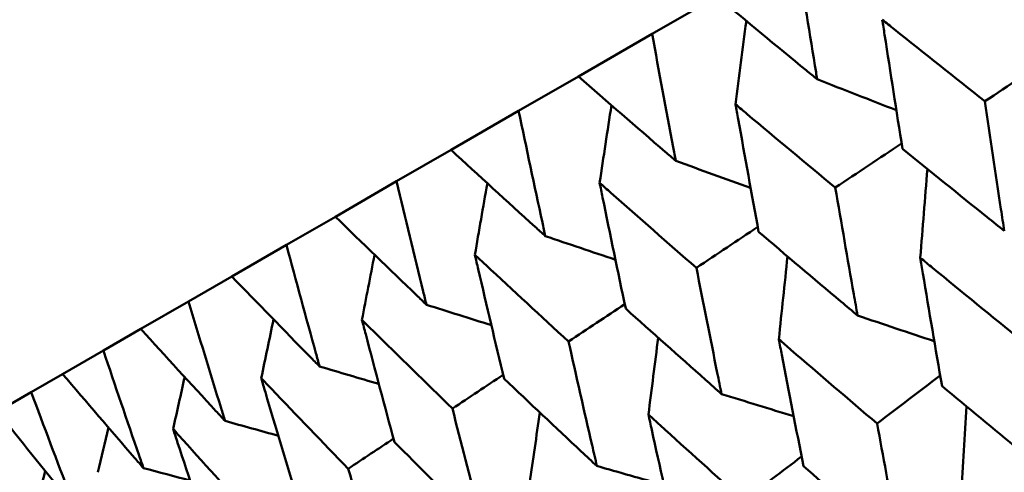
# Model space of a CAD drawing. Header units: millimetres. Extents: x 626 to 2725, y 57 to 2097.
# Tile 47 of 133: x 878.24 to 883.07, y 262.59 to 264.81. Entities that reach past the tile are written whole.
import ezdxf

# ---------------------------------------------------------------- set-up
doc = ezdxf.new("R2010")
doc.units = ezdxf.units.MM
doc.header["$LTSCALE"] = 10
doc.layers.add('Widoczne (ISO)', color=7, linetype='Continuous', lineweight=50)

msp = doc.modelspace()

# ---------------------------------------------------------------- linework, layer by layer
at = {"layer": 'Widoczne (ISO)'}
for p, q in [((881.3398, 264.7366), (881.6571, 264.9198)), ((881.3398, 264.7366), (880.978, 264.5277)), ((880.6853, 264.3587), (880.978, 264.5277)), ((880.6853, 264.3587), (880.3535, 264.1671)), ((880.0867, 264.0131), (880.3535, 264.1671)), ((880.0867, 264.0131), (879.7862, 263.8396)), ((879.5463, 263.7011), (879.7862, 263.8396)), ((879.5463, 263.7011), (879.2783, 263.5464)), ((879.0663, 263.424), (879.2783, 263.5464)), ((879.0663, 263.424), (878.8319, 263.2886)), ((878.6486, 263.1828), (878.8319, 263.2886)), ((878.6486, 263.1828), (878.4486, 263.0674)), ((878.2947, 262.9785), (878.4486, 263.0674)), ((878.2947, 262.9785), (878.13, 262.8835))]:
    msp.add_line(p, q, dxfattribs=at)
msp.add_circle((880.3266, 297.6753), 50, dxfattribs=at)
for points, knots in [([(882.1493, 264.5139), (882.1455, 264.5366), (882.1418, 264.5593), (882.1073, 264.7695), (882.0772, 264.9572), (882.0475, 265.1452)], [0.05393723, 0.05393723, 0.05393723, 0.05393723, 0.06137399, 0.06137399, 0.12273355, 0.12273355, 0.12273355, 0.12273355]), ([(881.6571, 264.9198), (881.8029, 264.7989), (881.9491, 264.6782), (882.1136, 264.5431), (882.1314, 264.5285), (882.1493, 264.5139)], [0, 0, 0, 0, 0.06135239, 0.06135239, 0.06879633, 0.06879633, 0.06879633, 0.06879633]), ([(882.9717, 264.4056), (882.8231, 264.5233), (882.6749, 264.6412), (882.5077, 264.775), (882.4882, 264.7906), (882.4688, 264.8062)], [0.00523804, 0.00523804, 0.00523804, 0.00523804, 0.06606705, 0.06606705, 0.07409033, 0.07409033, 0.07409033, 0.07409033]), ([(882.4688, 264.8062), (882.4725, 264.7816), (882.4763, 264.7569), (882.5088, 264.5454), (882.5381, 264.3588), (882.5679, 264.1724)], [0.05804162, 0.05804162, 0.05804162, 0.05804162, 0.06605559, 0.06605559, 0.12689392, 0.12689392, 0.12689392, 0.12689392]), ([(881.4557, 264.1134), (881.4514, 264.1359), (881.4472, 264.1583), (881.408, 264.3657), (881.3736, 264.551), (881.3398, 264.7366)], [0.05393723, 0.05393723, 0.05393723, 0.05393723, 0.06137399, 0.06137399, 0.12273355, 0.12273355, 0.12273355, 0.12273355]), ([(880.978, 264.5277), (881.1194, 264.4042), (881.2613, 264.2811), (881.4211, 264.1433), (881.4384, 264.1283), (881.4557, 264.1134)], [0, 0, 0, 0, 0.06135239, 0.06135239, 0.06879633, 0.06879633, 0.06879633, 0.06879633]), ([(882.2383, 263.9822), (882.0937, 264.1022), (881.9496, 264.2225), (881.787, 264.3589), (881.7681, 264.3748), (881.7492, 264.3907)], [0.00523804, 0.00523804, 0.00523804, 0.00523804, 0.06606705, 0.06606705, 0.07409033, 0.07409033, 0.07409033, 0.07409033]), ([(881.7492, 264.3907), (881.7535, 264.3664), (881.7578, 264.3421), (881.795, 264.1333), (881.8284, 263.949), (881.8623, 263.7651)], [0.05804162, 0.05804162, 0.05804162, 0.05804162, 0.06605559, 0.06605559, 0.12689392, 0.12689392, 0.12689392, 0.12689392]), ([(883.0671, 263.7699), (883.0616, 263.8053), (883.0562, 263.8408), (883.024, 264.0525), (882.9976, 264.2289), (882.9717, 264.4056)], [0.04993807, 0.04993807, 0.04993807, 0.04993807, 0.0614821, 0.0614821, 0.11877783, 0.11877783, 0.11877783, 0.11877783]), ([(880.8161, 263.7442), (880.8113, 263.7663), (880.8065, 263.7884), (880.7623, 263.9929), (880.7235, 264.1757), (880.6853, 264.3587)], [0.05393723, 0.05393723, 0.05393723, 0.05393723, 0.06137399, 0.06137399, 0.12273355, 0.12273355, 0.12273355, 0.12273355]), ([(880.3535, 264.1671), (880.4904, 264.0411), (880.6278, 263.9153), (880.7826, 263.7746), (880.7993, 263.7594), (880.8161, 263.7442)], [0, 0, 0, 0, 0.06135239, 0.06135239, 0.06879633, 0.06879633, 0.06879633, 0.06879633]), ([(882.5679, 264.1724), (882.7058, 264.0605), (882.8442, 263.9488), (883.011, 263.8148), (883.039, 263.7923), (883.0671, 263.7699)], [0.00418374, 0.00418374, 0.00418374, 0.00418374, 0.06147247, 0.06147247, 0.07302352, 0.07302352, 0.07302352, 0.07302352]), ([(880.2331, 263.4076), (880.2277, 263.4293), (880.2224, 263.4511), (880.173, 263.6527), (880.1295, 263.8327), (880.0867, 264.0131)], [0.05393723, 0.05393723, 0.05393723, 0.05393723, 0.06137399, 0.06137399, 0.12273355, 0.12273355, 0.12273355, 0.12273355]), ([(881.5569, 263.5887), (881.4165, 263.7112), (881.2767, 263.834), (881.119, 263.9732), (881.1006, 263.9895), (881.0823, 264.0057)], [0.00523804, 0.00523804, 0.00523804, 0.00523804, 0.06606705, 0.06606705, 0.07409033, 0.07409033, 0.07409033, 0.07409033]), ([(881.0823, 264.0057), (881.0871, 263.9817), (881.092, 263.9577), (881.1341, 263.7517), (881.1718, 263.57), (881.2101, 263.3886)], [0.05804162, 0.05804162, 0.05804162, 0.05804162, 0.06605559, 0.06605559, 0.12689392, 0.12689392, 0.12689392, 0.12689392]), ([(882.3475, 263.3544), (882.3413, 263.3895), (882.3351, 263.4245), (882.2982, 263.6335), (882.2681, 263.8077), (882.2383, 263.9822)], [0.04993807, 0.04993807, 0.04993807, 0.04993807, 0.0614821, 0.0614821, 0.11877783, 0.11877783, 0.11877783, 0.11877783]), ([(879.7862, 263.8396), (879.9184, 263.7108), (880.0512, 263.5824), (880.2007, 263.4387), (880.2169, 263.4231), (880.2331, 263.4076)], [0, 0, 0, 0, 0.06135239, 0.06135239, 0.06879633, 0.06879633, 0.06879633, 0.06879633]), ([(881.8623, 263.7651), (881.9964, 263.6509), (882.1309, 263.5369), (882.293, 263.4003), (882.3203, 263.3773), (882.3475, 263.3544)], [0.00418374, 0.00418374, 0.00418374, 0.00418374, 0.06147247, 0.06147247, 0.07302352, 0.07302352, 0.07302352, 0.07302352]), ([(879.7089, 263.1049), (879.7029, 263.1264), (879.697, 263.1478), (879.6422, 263.3462), (879.5939, 263.5235), (879.5463, 263.7011)], [0.05393723, 0.05393723, 0.05393723, 0.05393723, 0.06137399, 0.06137399, 0.12273355, 0.12273355, 0.12273355, 0.12273355]), ([(880.93, 263.2268), (880.7941, 263.3519), (880.6588, 263.4773), (880.5062, 263.6194), (880.4884, 263.636), (880.4707, 263.6526)], [0.00523804, 0.00523804, 0.00523804, 0.00523804, 0.06606705, 0.06606705, 0.07409033, 0.07409033, 0.07409033, 0.07409033]), ([(880.4707, 263.6526), (880.4761, 263.6289), (880.4816, 263.6053), (880.5288, 263.4023), (880.5711, 263.2231), (880.6139, 263.0443)], [0.05804162, 0.05804162, 0.05804162, 0.05804162, 0.06605559, 0.06605559, 0.12689392, 0.12689392, 0.12689392, 0.12689392]), ([(882.6549, 263.6381), (882.6592, 263.6123), (882.6635, 263.5865), (882.6985, 263.3763), (882.7298, 263.1921), (882.7616, 263.0081)], [0.06241522, 0.06241522, 0.06241522, 0.06241522, 0.0708546, 0.0708546, 0.13127416, 0.13127416, 0.13127416, 0.13127416]), ([(883.1509, 263.2329), (883.0053, 263.3511), (882.8602, 263.4696), (882.6953, 263.6049), (882.6751, 263.6215), (882.6549, 263.6381)], [0.01044349, 0.01044349, 0.01044349, 0.01044349, 0.07085106, 0.07085106, 0.07930241, 0.07930241, 0.07930241, 0.07930241]), ([(881.6806, 262.9694), (881.6736, 263.0039), (881.6665, 263.0385), (881.6248, 263.2447), (881.5906, 263.4166), (881.5569, 263.5887)], [0.04993807, 0.04993807, 0.04993807, 0.04993807, 0.0614821, 0.0614821, 0.11877783, 0.11877783, 0.11877783, 0.11877783]), ([(879.2783, 263.5464), (879.4056, 263.4148), (879.5336, 263.2835), (879.6777, 263.1367), (879.6933, 263.1208), (879.7089, 263.1049)], [0, 0, 0, 0, 0.06135239, 0.06135239, 0.06879633, 0.06879633, 0.06879633, 0.06879633]), ([(879.2456, 262.8374), (879.239, 262.8585), (879.2325, 262.8796), (879.1721, 263.0748), (879.1189, 263.2492), (879.0663, 263.424)], [0.05393723, 0.05393723, 0.05393723, 0.05393723, 0.06137399, 0.06137399, 0.12273355, 0.12273355, 0.12273355, 0.12273355]), ([(881.2101, 263.3886), (881.3401, 263.272), (881.4705, 263.1556), (881.6278, 263.0162), (881.6542, 262.9928), (881.6806, 262.9694)], [0.00418374, 0.00418374, 0.00418374, 0.00418374, 0.06147247, 0.06147247, 0.07302352, 0.07302352, 0.07302352, 0.07302352]), ([(880.3603, 262.8979), (880.229, 263.0256), (880.0984, 263.1537), (879.9511, 263.2989), (879.9339, 263.3159), (879.9168, 263.3328)], [0.00523804, 0.00523804, 0.00523804, 0.00523804, 0.06606705, 0.06606705, 0.07409033, 0.07409033, 0.07409033, 0.07409033]), ([(879.9168, 263.3328), (879.9229, 263.3095), (879.929, 263.2862), (879.9815, 263.0863), (880.0285, 262.9099), (880.0761, 262.7338)], [0.05804162, 0.05804162, 0.05804162, 0.05804162, 0.06605559, 0.06605559, 0.12689392, 0.12689392, 0.12689392, 0.12689392]), ([(878.8319, 263.2886), (878.9542, 263.1542), (879.0771, 263.02), (879.2156, 262.8699), (879.2306, 262.8537), (879.2456, 262.8374)], [0, 0, 0, 0, 0.06135239, 0.06135239, 0.06879633, 0.06879633, 0.06879633, 0.06879633]), ([(881.069, 262.6163), (881.0611, 262.6503), (881.0532, 262.6844), (881.0064, 262.8877), (880.968, 263.0571), (880.93, 263.2268)], [0.04993807, 0.04993807, 0.04993807, 0.04993807, 0.0614821, 0.0614821, 0.11877783, 0.11877783, 0.11877783, 0.11877783]), ([(881.9613, 263.2376), (881.9662, 263.2122), (881.971, 263.1868), (882.0108, 262.9793), (882.0463, 262.7975), (882.0823, 262.616)], [0.06241522, 0.06241522, 0.06241522, 0.06241522, 0.0708546, 0.0708546, 0.13127416, 0.13127416, 0.13127416, 0.13127416]), ([(882.4431, 262.8243), (882.3017, 262.9449), (882.1607, 263.0657), (882.0006, 263.2037), (881.9809, 263.2207), (881.9613, 263.2376)], [0.01044349, 0.01044349, 0.01044349, 0.01044349, 0.07085106, 0.07085106, 0.07930241, 0.07930241, 0.07930241, 0.07930241]), ([(878.845, 262.6062), (878.8379, 262.6269), (878.8307, 262.6476), (878.7646, 262.8395), (878.7062, 263.011), (878.6486, 263.1828)], [0.05393723, 0.05393723, 0.05393723, 0.05393723, 0.06137399, 0.06137399, 0.12273355, 0.12273355, 0.12273355, 0.12273355]), ([(878.4486, 263.0674), (878.5657, 262.9299), (878.6835, 262.7928), (878.8163, 262.6394), (878.8306, 262.6228), (878.845, 262.6062)], [0, 0, 0, 0, 0.06135239, 0.06135239, 0.06879633, 0.06879633, 0.06879633, 0.06879633]), ([(879.8498, 262.6032), (879.7234, 262.7337), (879.5976, 262.8646), (879.4558, 263.013), (879.4393, 263.0303), (879.4228, 263.0476)], [0.00523804, 0.00523804, 0.00523804, 0.00523804, 0.06606705, 0.06606705, 0.07409033, 0.07409033, 0.07409033, 0.07409033]), ([(879.4228, 263.0476), (879.4295, 263.0247), (879.4363, 263.0018), (879.4943, 262.805), (879.5462, 262.6314), (879.5987, 262.4582)], [0.05804162, 0.05804162, 0.05804162, 0.05804162, 0.06605559, 0.06605559, 0.12689392, 0.12689392, 0.12689392, 0.12689392]), ([(880.6139, 263.0443), (880.7396, 262.9253), (880.8657, 262.8065), (881.0179, 262.664), (881.0434, 262.6402), (881.069, 262.6163)], [0.00418374, 0.00418374, 0.00418374, 0.00418374, 0.06147247, 0.06147247, 0.07302352, 0.07302352, 0.07302352, 0.07302352]), ([(882.7616, 263.0081), (882.8878, 262.9031), (883.0144, 262.7984), (883.1786, 262.6632), (883.2158, 262.6325), (883.2531, 262.602)], [0.00838421, 0.00838421, 0.00838421, 0.00838421, 0.06155515, 0.06155515, 0.07712864, 0.07712864, 0.07712864, 0.07712864]), ([(878.5088, 262.4121), (878.501, 262.4324), (878.4932, 262.4528), (878.4212, 262.6413), (878.3576, 262.8097), (878.2947, 262.9785)], [0.05393723, 0.05393723, 0.05393723, 0.05393723, 0.06137399, 0.06137399, 0.12273355, 0.12273355, 0.12273355, 0.12273355]), ([(880.5151, 262.2965), (880.5063, 262.33), (880.4976, 262.3636), (880.4455, 262.5638), (880.4026, 262.7307), (880.3603, 262.8979)], [0.04993807, 0.04993807, 0.04993807, 0.04993807, 0.0614821, 0.0614821, 0.11877783, 0.11877783, 0.11877783, 0.11877783]), ([(878.13, 262.8835), (878.2419, 262.7429), (878.3544, 262.6028), (878.4813, 262.446), (878.495, 262.429), (878.5088, 262.4121)], [0, 0, 0, 0, 0.06135239, 0.06135239, 0.06879633, 0.06879633, 0.06879633, 0.06879633]), ([(881.3217, 262.8684), (881.3272, 262.8433), (881.3327, 262.8182), (881.3775, 262.6136), (881.4174, 262.4344), (881.4578, 262.2554)], [0.06241522, 0.06241522, 0.06241522, 0.06241522, 0.0708546, 0.0708546, 0.13127416, 0.13127416, 0.13127416, 0.13127416]), ([(881.7887, 262.4465), (881.6516, 262.5695), (881.5149, 262.6929), (881.3598, 262.8338), (881.3408, 262.8511), (881.3217, 262.8684)], [0.01044349, 0.01044349, 0.01044349, 0.01044349, 0.07085106, 0.07085106, 0.07930241, 0.07930241, 0.07930241, 0.07930241]), ([(879.4008, 262.3439), (879.2793, 262.4773), (879.1585, 262.611), (879.0223, 262.7627), (879.0065, 262.7804), (878.9907, 262.7981)], [0.00523804, 0.00523804, 0.00523804, 0.00523804, 0.06606705, 0.06606705, 0.07409033, 0.07409033, 0.07409033, 0.07409033]), ([(878.9907, 262.7981), (878.998, 262.7756), (879.0055, 262.753), (879.0691, 262.5595), (879.1261, 262.3889), (879.1836, 262.2185)], [0.05804162, 0.05804162, 0.05804162, 0.05804162, 0.06605559, 0.06605559, 0.12689392, 0.12689392, 0.12689392, 0.12689392]), ([(882.5595, 262.2015), (882.5506, 262.2484), (882.5417, 262.2954), (882.5025, 262.5028), (882.4726, 262.6634), (882.4431, 262.8243)], [0.04598621, 0.04598621, 0.04598621, 0.04598621, 0.06155279, 0.06155279, 0.11473062, 0.11473062, 0.11473062, 0.11473062]), ([(880.0761, 262.7338), (880.1973, 262.6122), (880.3189, 262.4908), (880.4658, 262.3453), (880.4904, 262.3209), (880.5151, 262.2965)], [0.00418374, 0.00418374, 0.00418374, 0.00418374, 0.06147247, 0.06147247, 0.07302352, 0.07302352, 0.07302352, 0.07302352]), ([(880.0211, 262.0113), (880.0114, 262.0443), (880.0017, 262.0773), (879.9441, 262.2743), (879.8967, 262.4386), (879.8498, 262.6032)], [0.04993807, 0.04993807, 0.04993807, 0.04993807, 0.0614821, 0.0614821, 0.11877783, 0.11877783, 0.11877783, 0.11877783]), ([(882.0823, 262.616), (882.2048, 262.5088), (882.3278, 262.4019), (882.4872, 262.264), (882.5233, 262.2327), (882.5595, 262.2015)], [0.00838421, 0.00838421, 0.00838421, 0.00838421, 0.06155515, 0.06155515, 0.07712864, 0.07712864, 0.07712864, 0.07712864])]:
    msp.add_open_spline(points, degree=3, knots=knots, dxfattribs=at)
for points in [[(882.8941, 264.9439), (883.0301, 264.886), (883.166, 264.8283), (883.302, 264.7708)], [(881.7492, 264.3907), (881.7665, 264.5272), (881.7841, 264.6636), (881.8019, 264.7999)], [(883.3201, 264.6383), (883.2039, 264.5607), (883.0878, 264.4832), (882.9717, 264.4056)], [(882.1493, 264.5139), (882.2788, 264.463), (882.4083, 264.4124), (882.5378, 264.3618)], [(881.0823, 264.0057), (881.1015, 264.1326), (881.1208, 264.2594), (881.1404, 264.3862)], [(882.5636, 264.1991), (882.4552, 264.1268), (882.3468, 264.0545), (882.2383, 263.9822)], [(881.4557, 264.1134), (881.578, 264.069), (881.7004, 264.0246), (881.8228, 263.9804)], [(882.6549, 263.6381), (882.6663, 263.7833), (882.678, 263.9285), (882.6899, 264.0736)], [(880.4707, 263.6526), (880.4909, 263.7696), (880.5112, 263.8866), (880.5317, 264.0035)], [(881.8579, 263.7891), (881.7575, 263.7223), (881.6572, 263.6555), (881.5569, 263.5887)], [(880.8161, 263.7442), (880.9307, 263.7055), (881.0453, 263.6668), (881.1599, 263.6283)], [(879.9168, 263.3328), (879.9372, 263.4395), (879.9578, 263.5462), (879.9785, 263.6529)], [(881.9613, 263.2376), (881.9753, 263.3734), (881.9896, 263.509), (882.004, 263.6446)], [(880.2331, 263.4076), (880.3392, 263.374), (880.4453, 263.3406), (880.5514, 263.3072)], [(881.2056, 263.4101), (881.1137, 263.349), (881.0219, 263.2879), (880.93, 263.2268)], [(879.4228, 263.0476), (879.4428, 263.1436), (879.4629, 263.2396), (879.4831, 263.3356)], [(882.3475, 263.3544), (882.4729, 263.3124), (882.5983, 263.2704), (882.7237, 263.2286)], [(881.3217, 262.8684), (881.3375, 262.9942), (881.3535, 263.12), (881.3696, 263.2458)], [(879.7089, 263.1049), (879.8058, 263.0761), (879.9027, 263.0474), (879.9996, 263.0187)], [(878.9907, 262.7981), (879.0095, 262.8829), (879.0285, 262.9678), (879.0475, 263.0526)], [(880.6094, 263.0635), (880.5263, 263.0083), (880.4433, 262.9531), (880.3603, 262.8979)], [(882.7526, 263.0603), (882.6494, 262.9816), (882.5463, 262.903), (882.4431, 262.8243)], [(881.6806, 262.9694), (881.7984, 262.933), (881.9163, 262.8967), (882.0341, 262.8606)], [(882.8553, 262.4748), (882.8637, 262.6195), (882.8723, 262.7642), (882.8812, 262.9088)], [(879.2456, 262.8374), (879.3326, 262.813), (879.4196, 262.7886), (879.5067, 262.7642)], [(880.7387, 262.5318), (880.7555, 262.6474), (880.7724, 262.763), (880.7895, 262.8785)], [(878.6221, 262.5853), (878.6392, 262.6584), (878.6564, 262.7315), (878.6736, 262.8046)], [(880.0715, 262.7506), (879.9976, 262.7015), (879.9237, 262.6523), (879.8498, 262.6032)], [(882.073, 262.6628), (881.9783, 262.5907), (881.8835, 262.5186), (881.7887, 262.4465)], [(878.845, 262.6062), (878.9214, 262.5857), (878.9978, 262.5653), (879.0742, 262.5449)], [(881.069, 262.6163), (881.1786, 262.585), (881.2882, 262.5538), (881.3979, 262.5227)], [(878.3185, 262.41), (878.3333, 262.4708), (878.3482, 262.5316), (878.3631, 262.5924)]]:
    msp.add_open_spline(points, degree=3, dxfattribs=at)

doc.saveas('drawing.dxf')
